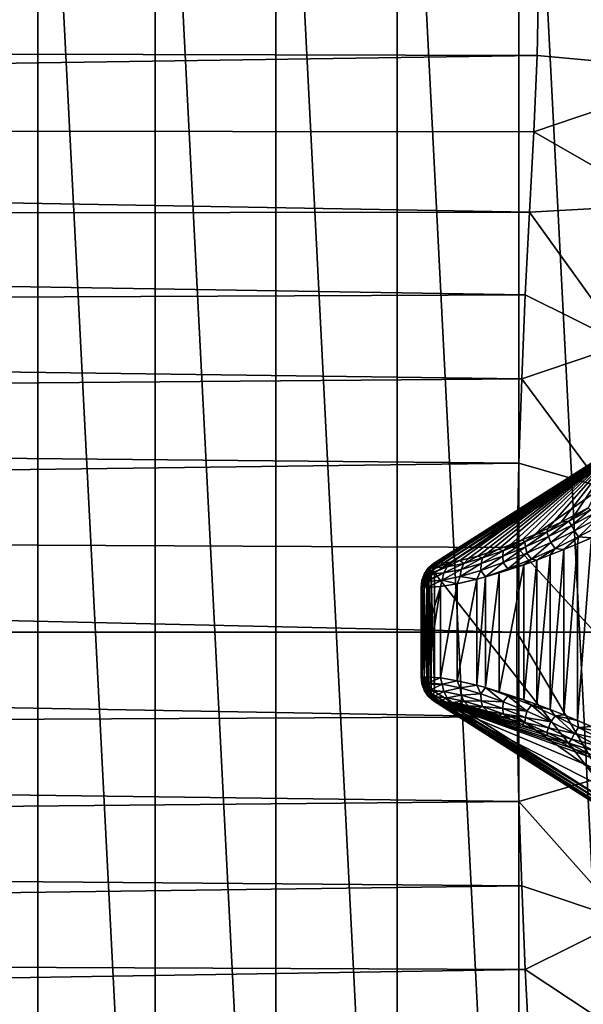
# Model space of a CAD drawing. Header units: metres. Extents: x -27 to 251, y -27 to 27.
# Tile 33 of 53: x 200 to 210, y -7 to 11. Entities that reach past the tile are written whole.
import ezdxf

# ---------------------------------------------------------------- set-up
doc = ezdxf.new("R2010")
doc.units = ezdxf.units.M
doc.layers.add('solid_10271033', color=7, linetype='CONTINUOUS')

msp = doc.modelspace()

# ---------------------------------------------------------------- linework, layer by layer
at = {"layer": 'solid_10271033'}
for points in [[(206.613556, 21.5, 205.771072), (204.425781, 21.356659, 204.607819), (206.613556, -21.5, 205.771072)], [(208.801315, -21.356659, 206.934326), (206.613556, 21.5, 205.771072), (206.613556, -21.5, 205.771072)], [(208.801315, -21.356659, 206.934326), (208.801331, 21.356657, 206.934341), (206.613556, 21.5, 205.771072)], [(204.425781, 21.356659, 204.607819), (202.25293, 20.924982, 203.452499), (204.425766, -21.356657, 204.607803)], [(204.425781, 21.356659, 204.607819), (204.425766, -21.356657, 204.607803), (206.613556, -21.5, 205.771072)], [(208.801315, -21.356659, 206.934326), (210.974167, -20.924982, 208.089661), (208.801331, 21.356657, 206.934341)], [(210.974167, -20.924982, 208.089661), (210.974182, 20.924978, 208.089661), (208.801331, 21.356657, 206.934341)], [(202.25293, 20.924982, 203.452499), (200.134415, 20.208908, 202.32605), (202.252914, -20.924978, 203.452484)], [(202.25293, 20.924982, 203.452499), (202.252914, -20.924978, 203.452484), (204.425766, -21.356657, 204.607803)], [(200.134415, 20.208908, 202.32605), (198.10556, 19.21974, 201.247299), (200.134399, -20.208902, 202.32605)], [(200.134415, 20.208908, 202.32605), (200.134399, -20.208902, 202.32605), (202.252914, -20.924978, 203.452484)], [(198.10556, 19.21974, 201.247299), (198.105545, -19.219736, 201.247284), (200.134399, -20.208902, 202.32605)], [(213.442108, 12.36393, 152.886627), (212.286987, 10.097954, 152.272446), (209.158615, 11.65747, 159.992523)], [(209.158615, 11.65747, 159.992523), (121.58876, 10.61048, 112.202965), (120.922607, 11.942955, 113.455818)], [(209.158615, 11.65747, 159.992523), (209.133316, 10.389866, 158.521576), (121.58876, 10.61048, 112.202965)], [(212.286987, 10.097954, 152.272446), (209.133316, 10.389866, 158.521576), (209.158615, 11.65747, 159.992523)], [(209.133316, 10.389866, 158.521576), (122.171257, 9.110671, 111.107452), (121.58876, 10.61048, 112.202965)], [(209.133316, 10.389866, 158.521576), (209.072067, 9.011549, 157.23291), (122.171257, 9.110671, 111.107452)], [(212.286987, 10.097954, 152.272446), (209.072067, 9.011549, 157.23291), (209.133316, 10.389866, 158.521576)], [(212.286987, 10.097954, 152.272446), (211.371933, 7.695418, 151.785904), (209.072067, 9.011549, 157.23291)], [(208.996277, 7.563751, 156.152786), (122.660912, 7.46718, 110.186546), (122.171257, 9.110671, 111.107452)], [(209.072067, 9.011549, 157.23291), (208.996277, 7.563751, 156.152786), (122.171257, 9.110671, 111.107452)], [(211.371933, 7.695418, 151.785904), (208.996277, 7.563751, 156.152786), (209.072067, 9.011549, 157.23291)], [(211.371933, 7.695418, 151.785904), (210.709351, 5.188828, 151.433609), (208.996277, 7.563751, 156.152786)], [(208.996277, 7.563751, 156.152786), (208.921036, 6.075809, 155.285553), (122.660912, 7.46718, 110.186546)], [(208.921036, 6.075809, 155.285553), (123.050003, 5.705928, 109.454773), (122.660912, 7.46718, 110.186546)], [(210.709351, 5.188828, 151.433609), (208.921036, 6.075809, 155.285553), (208.996277, 7.563751, 156.152786)], [(208.921036, 6.075809, 155.285553), (208.855881, 4.566212, 154.624969), (123.050003, 5.705928, 109.454773)], [(210.709351, 5.188828, 151.433609), (208.855881, 4.566212, 154.624969), (208.921036, 6.075809, 155.285553)], [(208.855881, 4.566212, 154.624969), (123.33239, 3.854692, 108.923676), (123.050003, 5.705928, 109.454773)], [(210.709351, 5.188828, 151.433609), (210.308197, 2.612073, 151.220306), (208.855881, 4.566212, 154.624969)], [(208.855881, 4.566212, 154.624969), (208.806442, 3.047079, 154.16214), (123.33239, 3.854692, 108.923676)], [(210.308197, 2.612073, 151.220306), (208.806442, 3.047079, 154.16214), (208.855881, 4.566212, 154.624969)], [(208.806442, 3.047079, 154.16214), (123.503624, 1.942665, 108.601631), (123.33239, 3.854692, 108.923676)], [(210.628052, 3.373565, 150.441055), (207.265137, 1.234764, 148.652969), (207.251236, 1.209994, 148.708725)], [(210.614166, 3.348795, 150.496826), (210.628052, 3.373565, 150.441055), (207.251236, 1.209994, 148.708725)], [(207.265137, 1.234764, 148.652969), (210.652847, 3.3821, 150.384247), (207.289917, 1.243299, 148.596146)], [(210.628052, 3.373565, 150.441055), (210.652847, 3.3821, 150.384247), (207.265137, 1.234764, 148.652969)], [(207.372192, 1.243299, 148.441406), (207.289917, 1.243299, 148.596146), (210.652847, 3.3821, 150.384247)], [(207.600739, 1.2633, 148.087418), (207.372192, 1.243299, 148.441406), (210.652847, 3.3821, 150.384247)], [(207.739838, 1.288788, 147.922501), (207.600739, 1.2633, 148.087418), (210.652847, 3.3821, 150.384247)], [(207.893951, 1.324813, 147.769318), (207.739838, 1.288788, 147.922501), (210.652847, 3.3821, 150.384247)], [(208.062698, 1.371379, 147.628571), (207.893951, 1.324813, 147.769318), (210.652847, 3.3821, 150.384247)], [(208.244507, 1.428324, 147.502655), (208.062698, 1.371379, 147.628571), (210.652847, 3.3821, 150.384247)], [(208.439117, 1.495713, 147.392242), (208.244507, 1.428324, 147.502655), (210.652847, 3.3821, 150.384247)], [(208.64624, 1.573725, 147.29863), (208.439117, 1.495713, 147.392242), (210.652847, 3.3821, 150.384247)], [(208.864136, 1.662012, 147.223724), (208.64624, 1.573725, 147.29863), (210.652847, 3.3821, 150.384247)], [(209.092239, 1.760548, 147.168472), (208.864136, 1.662012, 147.223724), (210.652847, 3.3821, 150.384247)], [(209.327026, 1.868216, 147.135315), (209.092239, 1.760548, 147.168472), (210.652847, 3.3821, 150.384247)], [(209.567551, 1.984682, 147.124725), (209.327026, 1.868216, 147.135315), (210.652847, 3.3821, 150.384247)], [(209.808655, 2.107798, 147.138275), (209.567551, 1.984682, 147.124725), (210.652847, 3.3821, 150.384247)], [(210.051025, 2.237845, 147.175751), (209.808655, 2.107798, 147.138275), (210.652847, 3.3821, 150.384247)], [(210.614166, 3.348795, 150.496826), (207.251236, 1.209994, 148.708725), (207.249588, 1.171414, 148.757965)], [(210.612518, 3.310215, 150.546051), (210.614166, 3.348795, 150.496826), (207.249588, 1.171414, 148.757965)], [(210.612518, 3.310215, 150.546051), (207.249588, 1.171414, 148.757965), (207.260361, 1.122801, 148.795853)], [(210.623291, 3.261602, 150.583954), (210.612518, 3.310215, 150.546051), (207.260361, 1.122801, 148.795853)], [(210.623291, 3.261602, 150.583954), (207.260361, 1.122801, 148.795853), (207.282486, 1.068913, 148.81871)], [(210.623291, 3.261602, 150.583954), (207.282486, 1.068913, 148.81871), (210.645416, 3.207714, 150.606812)], [(210.645416, 3.207714, 150.606812), (207.282486, 1.068913, 148.81871), (210.645416, -3.207714, 150.606812)], [(208.806442, 3.047079, 154.16214), (208.775818, 1.524277, 153.888336), (123.503624, 1.942665, 108.601631)], [(210.308197, 2.612073, 151.220306), (208.775818, 1.524277, 153.888336), (208.806442, 3.047079, 154.16214)], [(210.308197, 2.612073, 151.220306), (210.173859, 0, 151.14888), (208.775818, 1.524277, 153.888336)], [(209.707916, 1.998105, 146.997375), (209.808655, 2.107798, 147.138275), (210.051025, 2.237845, 147.175751)], [(210.096344, 2.203873, 147.047363), (209.707916, 1.998105, 146.997375), (210.051025, 2.237845, 147.175751)], [(209.751312, 1.924164, 146.886047), (209.707916, 1.998105, 146.997375), (210.096344, 2.203873, 147.047363)], [(210.155212, 2.138126, 146.938019), (209.751312, 1.924164, 146.886047), (210.096344, 2.203873, 147.047363)], [(209.806091, 1.825015, 146.802887), (209.751312, 1.924164, 146.886047), (210.155212, 2.138126, 146.938019)], [(210.222916, 2.045822, 146.856522), (209.806091, 1.825015, 146.802887), (210.155212, 2.138126, 146.938019)], [(209.707916, 1.998105, 146.997375), (209.310486, 1.803791, 147.007767), (209.567551, 1.984682, 147.124725)], [(209.337357, 1.721776, 146.896866), (209.310486, 1.803791, 147.007767), (209.707916, 1.998105, 146.997375)], [(209.310486, 1.803791, 147.007767), (209.327026, 1.868216, 147.135315), (209.567551, 1.984682, 147.124725)], [(209.751312, 1.924164, 146.886047), (209.337357, 1.721776, 146.896866), (209.707916, 1.998105, 146.997375)], [(209.707916, 1.998105, 146.997375), (209.567551, 1.984682, 147.124725), (209.808655, 2.107798, 147.138275)], [(209.881454, 1.715386, 146.755219), (209.806091, 1.825015, 146.802887), (210.222916, 2.045822, 146.856522)], [(210.294113, 1.934252, 146.809326), (209.881454, 1.715386, 146.755219), (210.222916, 2.045822, 146.856522)], [(208.765457, 0, 153.797729), (123.561005, 0, 108.493713), (123.503624, 1.942665, 108.601631)], [(208.775818, 1.524277, 153.888336), (208.765457, 0, 153.797729), (123.503624, 1.942665, 108.601631)], [(209.310486, 1.803791, 147.007767), (208.912109, 1.625644, 147.081268), (209.092239, 1.760548, 147.168472)], [(208.921539, 1.535838, 146.973602), (208.912109, 1.625644, 147.081268), (209.310486, 1.803791, 147.007767)], [(209.337357, 1.721776, 146.896866), (208.921539, 1.535838, 146.973602), (209.310486, 1.803791, 147.007767)], [(209.310486, 1.803791, 147.007767), (209.092239, 1.760548, 147.168472), (209.327026, 1.868216, 147.135315)], [(209.378342, 1.615883, 146.814087), (209.337357, 1.721776, 146.896866), (209.751312, 1.924164, 146.886047)], [(209.806091, 1.825015, 146.802887), (209.378342, 1.615883, 146.814087), (209.751312, 1.924164, 146.886047)], [(209.457718, 1.507397, 146.763229), (209.378342, 1.615883, 146.814087), (209.806091, 1.825015, 146.802887)], [(209.881454, 1.715386, 146.755219), (209.457718, 1.507397, 146.763229), (209.806091, 1.825015, 146.802887)], [(210.294113, 1.934252, 146.809326), (210.113403, 1.699887, 146.759903), (209.881454, 1.715386, 146.755219)], [(208.513123, 1.371556, 147.118591), (208.521774, 1.468636, 147.219818), (208.912109, 1.625644, 147.081268)], [(208.921539, 1.535838, 146.973602), (208.513123, 1.371556, 147.118591), (208.912109, 1.625644, 147.081268)], [(208.521774, 1.468636, 147.219818), (208.64624, 1.573725, 147.29863), (208.864136, 1.662012, 147.223724)], [(208.912109, 1.625644, 147.081268), (208.521774, 1.468636, 147.219818), (208.864136, 1.662012, 147.223724)], [(208.912109, 1.625644, 147.081268), (208.864136, 1.662012, 147.223724), (209.092239, 1.760548, 147.168472)], [(208.947968, 1.423436, 146.893524), (208.921539, 1.535838, 146.973602), (209.337357, 1.721776, 146.896866)], [(209.378342, 1.615883, 146.814087), (208.947968, 1.423436, 146.893524), (209.337357, 1.721776, 146.896866)], [(209.030487, 1.314925, 146.83667), (208.947968, 1.423436, 146.893524), (209.378342, 1.615883, 146.814087)], [(209.457718, 1.507397, 146.763229), (209.030487, 1.314925, 146.83667), (209.378342, 1.615883, 146.814087)], [(209.881454, 1.715386, 146.755219), (209.614777, 1.488378, 146.743774), (209.457718, 1.507397, 146.763229)], [(209.881454, 1.715386, 146.755219), (209.863525, 1.591538, 146.741241), (209.614777, 1.488378, 146.743774)], [(209.881454, 1.715386, 146.755219), (210.113403, 1.699887, 146.759903), (209.863525, 1.591538, 146.741241)], [(209.863525, -1.591539, 146.741241), (209.863525, 1.591538, 146.741241), (210.113403, 1.699887, 146.759903)], [(210.113403, -1.699888, 146.759903), (209.863525, -1.591539, 146.741241), (210.113403, 1.699887, 146.759903)], [(208.150421, 1.338301, 147.423859), (208.062698, 1.371379, 147.628571), (208.244507, 1.428324, 147.502655)], [(208.12352, 1.234822, 147.332672), (208.150421, 1.338301, 147.423859), (208.521774, 1.468636, 147.219818)], [(208.513123, 1.371556, 147.118591), (208.12352, 1.234822, 147.332672), (208.521774, 1.468636, 147.219818)], [(208.150421, 1.338301, 147.423859), (208.244507, 1.428324, 147.502655), (208.439117, 1.495713, 147.392242)], [(208.521774, 1.468636, 147.219818), (208.150421, 1.338301, 147.423859), (208.439117, 1.495713, 147.392242)], [(208.521774, 1.468636, 147.219818), (208.439117, 1.495713, 147.392242), (208.64624, 1.573725, 147.29863)], [(208.524429, 1.253077, 147.043884), (208.513123, 1.371556, 147.118591), (208.921539, 1.535838, 146.973602)], [(208.947968, 1.423436, 146.893524), (208.524429, 1.253077, 147.043884), (208.921539, 1.535838, 146.973602)], [(208.608307, 1.142941, 146.978302), (208.524429, 1.253077, 147.043884), (208.947968, 1.423436, 146.893524)], [(209.030487, 1.314925, 146.83667), (208.608307, 1.142941, 146.978302), (208.947968, 1.423436, 146.893524)], [(210.173859, 0, 151.14888), (208.765457, 0, 153.797729), (208.775818, 1.524277, 153.888336)], [(209.457718, 1.507397, 146.763229), (209.128677, 1.300339, 146.81012), (209.030487, 1.314925, 146.83667)], [(209.457718, 1.507397, 146.763229), (209.369217, 1.391108, 146.766983), (209.128677, 1.300339, 146.81012)], [(209.457718, 1.507397, 146.763229), (209.614777, 1.488378, 146.743774), (209.369217, 1.391108, 146.766983)], [(209.369217, -1.391109, 146.766983), (209.369217, 1.391108, 146.766983), (209.614777, 1.488378, 146.743774)], [(209.614792, -1.488379, 146.743774), (209.369217, -1.391109, 146.766983), (209.614777, 1.488378, 146.743774)], [(209.614792, -1.488379, 146.743774), (209.614777, 1.488378, 146.743774), (209.863525, 1.591538, 146.741241)], [(209.863525, -1.591539, 146.741241), (209.614792, -1.488379, 146.743774), (209.863525, 1.591538, 146.741241)], [(207.17662, 1.159175, 148.594528), (207.289917, 1.243299, 148.596146), (207.196716, 1.164037, 148.546585)], [(207.265137, 1.234764, 148.652969), (207.289917, 1.243299, 148.596146), (207.17662, 1.159175, 148.594528)], [(207.273773, 1.158138, 148.389084), (207.196716, 1.164037, 148.546585), (207.289917, 1.243299, 148.596146)], [(207.273773, 1.158138, 148.389084), (207.372192, 1.243299, 148.441406), (207.600739, 1.2633, 148.087418)], [(207.514069, 1.178888, 148.015976), (207.273773, 1.158138, 148.389084), (207.600739, 1.2633, 148.087418)], [(207.273773, 1.158138, 148.389084), (207.289917, 1.243299, 148.596146), (207.372192, 1.243299, 148.441406)], [(207.514069, 1.178888, 148.015976), (207.600739, 1.2633, 148.087418), (207.739838, 1.288788, 147.922501)], [(207.810257, 1.240088, 147.691071), (207.514069, 1.178888, 148.015976), (207.739838, 1.288788, 147.922501)], [(207.810257, 1.240088, 147.691071), (207.739838, 1.288788, 147.922501), (207.893951, 1.324813, 147.769318)], [(207.765732, 1.131526, 147.613754), (207.810257, 1.240088, 147.691071), (208.150421, 1.338301, 147.423859)], [(208.12352, 1.234822, 147.332672), (207.765732, 1.131526, 147.613754), (208.150421, 1.338301, 147.423859)], [(207.810257, 1.240088, 147.691071), (207.893951, 1.324813, 147.769318), (208.062698, 1.371379, 147.628571)], [(208.150421, 1.338301, 147.423859), (207.810257, 1.240088, 147.691071), (208.062698, 1.371379, 147.628571)], [(208.119583, 1.110997, 147.266373), (208.12352, 1.234822, 147.332672), (208.513123, 1.371556, 147.118591)], [(208.524429, 1.253077, 147.043884), (208.119583, 1.110997, 147.266373), (208.513123, 1.371556, 147.118591)], [(208.524429, 1.253077, 147.043884), (208.20047, 0.997374, 147.190613), (208.119583, 1.110997, 147.266373)], [(208.608307, 1.142941, 146.978302), (208.20047, 0.997374, 147.190613), (208.524429, 1.253077, 147.043884)], [(209.030487, 1.314925, 146.83667), (208.894501, 1.216449, 146.872391), (208.608307, 1.142941, 146.978302)], [(209.030487, 1.314925, 146.83667), (209.128677, 1.300339, 146.81012), (208.894501, 1.216449, 146.872391)], [(208.894501, -1.21645, 146.872391), (208.894501, 1.216449, 146.872391), (209.128677, 1.300339, 146.81012)], [(209.128677, -1.30034, 146.81012), (208.894501, -1.21645, 146.872391), (209.128677, 1.300339, 146.81012)], [(209.128677, -1.30034, 146.81012), (209.128677, 1.300339, 146.81012), (209.369217, 1.391108, 146.766983)], [(209.369217, -1.391109, 146.766983), (209.128677, -1.30034, 146.81012), (209.369217, 1.391108, 146.766983)], [(207.09848, 1.046269, 148.60762), (207.166336, 1.144921, 148.643692), (207.17662, 1.159175, 148.594528)], [(207.105896, 1.056357, 148.556931), (207.09848, 1.046269, 148.60762), (207.17662, 1.159175, 148.594528)], [(207.09848, 1.046269, 148.60762), (207.103256, 1.03022, 148.657074), (207.166336, 1.144921, 148.643692)], [(207.103256, 1.03022, 148.657074), (207.166565, 1.122247, 148.69072), (207.166336, 1.144921, 148.643692)], [(207.103256, 1.03022, 148.657074), (207.119904, 1.009305, 148.70192), (207.166565, 1.122247, 148.69072)], [(207.105896, 1.056357, 148.556931), (207.196716, 1.164037, 148.546585), (207.125015, 1.059798, 148.508469)], [(207.105896, 1.056357, 148.556931), (207.17662, 1.159175, 148.594528), (207.196716, 1.164037, 148.546585)], [(207.119904, 1.009305, 148.70192), (207.177261, 1.092696, 148.732422), (207.166565, 1.122247, 148.69072)], [(207.119904, 1.009305, 148.70192), (207.147293, 0.98495, 148.739105), (207.177261, 1.092696, 148.732422)], [(207.207336, 1.059918, 148.35376), (207.125015, 1.059798, 148.508469), (207.196716, 1.164037, 148.546585)], [(207.147293, 0.98495, 148.739105), (207.197739, 1.058284, 148.76593), (207.177261, 1.092696, 148.732422)], [(207.453568, 1.067029, 147.956207), (207.156906, 0.913357, 148.32695), (207.162262, 0.938186, 148.329788)], [(207.421555, 0.936205, 147.916138), (207.156906, 0.913357, 148.32695), (207.453568, 1.067029, 147.956207)], [(207.453568, 1.067029, 147.956207), (207.162262, 0.938186, 148.329788), (207.199997, 1.045145, 148.349854)], [(207.265137, 1.234764, 148.652969), (207.17662, 1.159175, 148.594528), (207.166336, 1.144921, 148.643692)], [(207.251236, 1.209994, 148.708725), (207.265137, 1.234764, 148.652969), (207.166336, 1.144921, 148.643692)], [(207.251236, 1.209994, 148.708725), (207.166336, 1.144921, 148.643692), (207.166565, 1.122247, 148.69072)], [(207.249588, 1.171414, 148.757965), (207.251236, 1.209994, 148.708725), (207.166565, 1.122247, 148.69072)], [(207.249588, 1.171414, 148.757965), (207.166565, 1.122247, 148.69072), (207.177261, 1.092696, 148.732422)], [(207.260361, 1.122801, 148.795853), (207.249588, 1.171414, 148.757965), (207.177261, 1.092696, 148.732422)], [(207.260361, 1.122801, 148.795853), (207.177261, 1.092696, 148.732422), (207.197739, 1.058284, 148.76593)], [(207.273773, 1.158138, 148.389084), (207.207336, 1.059918, 148.35376), (207.196716, 1.164037, 148.546585)], [(207.260361, 1.122801, 148.795853), (207.197739, 1.058284, 148.76593), (207.226563, 1.021361, 148.788971)], [(207.514069, 1.178888, 148.015976), (207.199997, 1.045145, 148.349854), (207.207336, 1.059918, 148.35376)], [(207.453568, 1.067029, 147.956207), (207.199997, 1.045145, 148.349854), (207.514069, 1.178888, 148.015976)], [(207.514069, 1.178888, 148.015976), (207.207336, 1.059918, 148.35376), (207.273773, 1.158138, 148.389084)], [(207.260361, 1.122801, 148.795853), (207.226563, 1.021361, 148.788971), (207.282486, 1.068913, 148.81871)], [(207.282486, 1.068913, 148.81871), (207.226563, 1.021361, 148.788971), (207.282486, -1.068913, 148.81871)], [(207.282486, 1.068913, 148.81871), (207.282486, -1.068913, 148.81871), (210.645416, -3.207714, 150.606812)], [(207.421555, 0.936205, 147.916138), (207.453568, 1.067029, 147.956207), (207.765732, 1.131526, 147.613754)], [(207.74707, 1.003456, 147.559021), (207.421555, 0.936205, 147.916138), (207.765732, 1.131526, 147.613754)], [(207.453568, 1.067029, 147.956207), (207.514069, 1.178888, 148.015976), (207.810257, 1.240088, 147.691071)], [(207.765732, 1.131526, 147.613754), (207.453568, 1.067029, 147.956207), (207.810257, 1.240088, 147.691071)], [(207.74707, 1.003456, 147.559021), (207.765732, 1.131526, 147.613754), (208.12352, 1.234822, 147.332672)], [(208.119583, 1.110997, 147.266373), (207.74707, 1.003456, 147.559021), (208.12352, 1.234822, 147.332672)], [(208.119583, 1.110997, 147.266373), (208.049088, 0.956617, 147.29184), (207.74707, 1.003456, 147.559021)], [(208.119583, 1.110997, 147.266373), (208.20047, 0.997374, 147.190613), (208.049088, 0.956617, 147.29184)], [(208.608307, 1.142941, 146.978302), (208.451477, 1.070967, 147.050018), (208.20047, 0.997374, 147.190613)], [(208.20047, -0.997374, 147.190613), (208.20047, 0.997374, 147.190613), (208.451477, 1.070967, 147.050018)], [(208.451477, -1.070967, 147.050018), (208.20047, -0.997374, 147.190613), (208.451477, 1.070967, 147.050018)], [(208.451477, -1.070967, 147.050018), (208.451477, 1.070967, 147.050018), (208.894501, 1.216449, 146.872391)], [(208.608307, 1.142941, 146.978302), (208.894501, 1.216449, 146.872391), (208.451477, 1.070967, 147.050018)], [(208.894501, -1.21645, 146.872391), (208.451477, -1.070967, 147.050018), (208.894501, 1.216449, 146.872391)], [(207.055817, 0.930929, 148.58493), (207.04422, 0.807334, 148.535507), (207.043137, 0.807334, 148.598068)], [(207.055817, 0.930929, 148.58493), (207.043137, 0.807334, 148.598068), (207.063461, 0.922628, 148.63591)], [(207.063461, 0.922628, 148.63591), (207.043137, 0.807334, 148.598068), (207.061432, 0.807334, 148.657913)], [(207.04422, 0.807334, 148.535507), (207.079926, 0.937928, 148.484482), (207.064606, 0.807334, 148.476334)], [(207.061432, 0.936148, 148.533279), (207.079926, 0.937928, 148.484482), (207.04422, 0.807334, 148.535507)], [(207.061432, 0.936148, 148.533279), (207.04422, 0.807334, 148.535507), (207.055817, 0.930929, 148.58493)], [(207.055817, 0.930929, 148.58493), (207.09848, 1.046269, 148.60762), (207.105896, 1.056357, 148.556931)], [(207.061432, 0.936148, 148.533279), (207.055817, 0.930929, 148.58493), (207.105896, 1.056357, 148.556931)], [(207.055817, 0.930929, 148.58493), (207.063461, 0.922628, 148.63591), (207.09848, 1.046269, 148.60762)], [(207.061432, 0.936148, 148.533279), (207.125015, 1.059798, 148.508469), (207.079926, 0.937928, 148.484482)], [(207.061432, 0.936148, 148.533279), (207.105896, 1.056357, 148.556931), (207.125015, 1.059798, 148.508469)], [(207.063461, 0.922628, 148.63591), (207.061432, 0.807334, 148.657913), (207.083832, 0.911809, 148.682739)], [(207.083832, 0.911809, 148.682739), (207.061432, 0.807334, 148.657913), (207.097321, 0.807334, 148.709167)], [(207.063461, 0.922628, 148.63591), (207.103256, 1.03022, 148.657074), (207.09848, 1.046269, 148.60762)], [(207.063461, 0.922628, 148.63591), (207.083832, 0.911809, 148.682739), (207.103256, 1.03022, 148.657074)], [(207.079926, 0.937928, 148.484482), (207.146866, 0.807334, 148.321609), (207.064606, 0.807334, 148.476334)], [(207.162262, 0.938186, 148.329788), (207.079926, 0.937928, 148.484482), (207.125015, 1.059798, 148.508469)], [(207.162262, 0.938186, 148.329788), (207.156906, 0.913357, 148.32695), (207.079926, 0.937928, 148.484482)], [(207.156906, 0.913357, 148.32695), (207.146866, 0.807334, 148.321609), (207.079926, 0.937928, 148.484482)], [(207.083832, 0.911809, 148.682739), (207.119904, 1.009305, 148.70192), (207.103256, 1.03022, 148.657074)], [(207.083832, 0.911809, 148.682739), (207.11557, 0.89921, 148.722244), (207.119904, 1.009305, 148.70192)], [(207.083832, 0.911809, 148.682739), (207.097321, 0.807334, 148.709167), (207.11557, 0.89921, 148.722244)], [(207.11557, 0.89921, 148.722244), (207.097321, 0.807334, 148.709167), (207.147293, 0.807334, 148.746826)], [(207.11557, 0.89921, 148.722244), (207.147293, 0.98495, 148.739105), (207.119904, 1.009305, 148.70192)], [(207.11557, 0.89921, 148.722244), (207.156494, 0.885684, 148.751709), (207.147293, 0.98495, 148.739105)], [(207.11557, 0.89921, 148.722244), (207.147293, 0.807334, 148.746826), (207.156494, 0.885684, 148.751709)], [(207.207336, 1.059918, 148.35376), (207.199997, 1.045145, 148.349854), (207.125015, 1.059798, 148.508469)], [(207.199997, 1.045145, 148.349854), (207.162262, 0.938186, 148.329788), (207.125015, 1.059798, 148.508469)], [(207.421555, 0.936205, 147.916138), (207.39119, 0.824406, 147.936127), (207.146866, 0.807334, 148.321609)], [(207.421555, 0.936205, 147.916138), (207.146866, 0.807334, 148.321609), (207.156906, 0.913357, 148.32695)], [(207.147293, 0.98495, 148.739105), (207.183548, 0.958813, 148.766098), (207.197739, 1.058284, 148.76593)], [(207.147293, 0.98495, 148.739105), (207.156494, 0.885684, 148.751709), (207.183548, 0.958813, 148.766098)], [(207.183548, 0.958813, 148.766098), (207.156494, 0.885684, 148.751709), (207.183548, -0.958813, 148.766098)], [(207.197739, 1.058284, 148.76593), (207.183548, 0.958813, 148.766098), (207.226563, 1.021361, 148.788971)], [(207.226563, 1.021361, 148.788971), (207.183548, 0.958813, 148.766098), (207.226563, -1.021361, 148.788971)], [(207.183548, 0.958813, 148.766098), (207.183548, -0.958813, 148.766098), (207.226563, -1.021361, 148.788971)], [(207.226563, 1.021361, 148.788971), (207.226563, -1.021361, 148.788971), (207.282486, -1.068913, 148.81871)], [(207.421555, 0.936205, 147.916138), (207.693695, 0.874223, 147.58989), (207.39119, 0.824406, 147.936127)], [(207.74707, 1.003456, 147.559021), (207.693695, 0.874223, 147.58989), (207.421555, 0.936205, 147.916138)], [(207.74707, 1.003456, 147.559021), (208.049088, 0.956617, 147.29184), (207.693695, 0.874223, 147.58989)], [(207.693695, -0.874224, 147.58989), (207.693695, 0.874223, 147.58989), (208.049088, 0.956617, 147.29184)], [(208.049088, -0.956617, 147.29184), (207.693695, -0.874224, 147.58989), (208.049088, 0.956617, 147.29184)], [(208.049088, -0.956617, 147.29184), (208.049088, 0.956617, 147.29184), (208.20047, 0.997374, 147.190613)], [(208.20047, -0.997374, 147.190613), (208.049088, -0.956617, 147.29184), (208.20047, 0.997374, 147.190613)], [(207.04422, 0.807334, 148.535507), (207.04422, -0.807334, 148.535507), (207.043137, -0.807334, 148.598068)], [(207.043137, 0.807334, 148.598068), (207.043137, -0.807334, 148.598068), (207.061432, -0.807334, 148.657913)], [(207.043137, 0.807334, 148.598068), (207.04422, 0.807334, 148.535507), (207.043137, -0.807334, 148.598068)], [(207.061432, 0.807334, 148.657913), (207.043137, 0.807334, 148.598068), (207.061432, -0.807334, 148.657913)], [(207.04422, -0.807334, 148.535507), (207.064606, 0.807334, 148.476334), (207.064606, -0.807334, 148.476334)], [(207.04422, 0.807334, 148.535507), (207.064606, 0.807334, 148.476334), (207.04422, -0.807334, 148.535507)], [(207.061432, 0.807334, 148.657913), (207.061432, -0.807334, 148.657913), (207.097321, -0.807334, 148.709167)], [(207.097321, 0.807334, 148.709167), (207.061432, 0.807334, 148.657913), (207.097321, -0.807334, 148.709167)], [(207.146866, -0.807334, 148.321609), (207.064606, -0.807334, 148.476334), (207.064606, 0.807334, 148.476334)], [(207.148865, 0, 148.317856), (207.146866, -0.807334, 148.321609), (207.064606, 0.807334, 148.476334)], [(207.146866, 0.807334, 148.321609), (207.148865, 0, 148.317856), (207.064606, 0.807334, 148.476334)], [(207.097321, 0.807334, 148.709167), (207.147293, -0.807334, 148.746826), (207.147293, 0.807334, 148.746826)], [(207.097321, 0.807334, 148.709167), (207.097321, -0.807334, 148.709167), (207.147293, -0.807334, 148.746826)], [(207.39119, 0.824406, 147.936127), (207.146866, -0.807334, 148.321609), (207.148865, 0, 148.317856)], [(207.39119, -0.824406, 147.936127), (207.146866, -0.807334, 148.321609), (207.39119, 0.824406, 147.936127)], [(207.39119, 0.824406, 147.936127), (207.148865, 0, 148.317856), (207.146866, 0.807334, 148.321609)], [(207.156494, 0.885684, 148.751709), (207.147293, 0.807334, 148.746826), (207.156494, -0.885684, 148.751709)], [(207.147293, 0.807334, 148.746826), (207.147293, -0.807334, 148.746826), (207.156494, -0.885684, 148.751709)], [(207.156494, 0.885684, 148.751709), (207.156494, -0.885684, 148.751709), (207.183548, -0.958813, 148.766098)], [(207.39119, -0.824406, 147.936127), (207.39119, 0.824406, 147.936127), (207.693695, 0.874223, 147.58989)], [(207.693695, -0.874224, 147.58989), (207.39119, -0.824406, 147.936127), (207.693695, 0.874223, 147.58989)], [(208.775818, -1.524275, 153.888336), (123.503624, -1.942665, 108.601631), (123.561005, 0, 108.493713)], [(208.775818, -1.524275, 153.888336), (123.561005, 0, 108.493713), (208.765457, 0, 153.797729)], [(210.308197, -2.612073, 151.220306), (208.775818, -1.524275, 153.888336), (208.765457, 0, 153.797729)], [(210.308197, -2.612073, 151.220306), (208.765457, 0, 153.797729), (210.173859, 0, 151.14888)], [(207.043137, -0.807334, 148.598068), (207.055817, -0.930929, 148.58493), (207.063461, -0.922628, 148.63591)], [(207.061432, -0.807334, 148.657913), (207.043137, -0.807334, 148.598068), (207.063461, -0.922628, 148.63591)], [(207.043137, -0.807334, 148.598068), (207.04422, -0.807334, 148.535507), (207.055817, -0.930929, 148.58493)], [(207.04422, -0.807334, 148.535507), (207.064606, -0.807334, 148.476334), (207.061432, -0.936148, 148.533279)], [(207.04422, -0.807334, 148.535507), (207.061432, -0.936148, 148.533279), (207.055817, -0.930929, 148.58493)], [(207.061432, -0.936148, 148.533279), (207.064606, -0.807334, 148.476334), (207.079926, -0.937928, 148.484482)], [(207.061432, -0.807334, 148.657913), (207.063461, -0.922628, 148.63591), (207.083832, -0.911809, 148.682739)], [(207.097321, -0.807334, 148.709167), (207.061432, -0.807334, 148.657913), (207.083832, -0.911809, 148.682739)], [(207.156906, -0.913357, 148.32695), (207.064606, -0.807334, 148.476334), (207.146866, -0.807334, 148.321609)], [(207.079926, -0.937928, 148.484482), (207.064606, -0.807334, 148.476334), (207.156906, -0.913357, 148.32695)], [(207.097321, -0.807334, 148.709167), (207.083832, -0.911809, 148.682739), (207.11557, -0.89921, 148.722244)], [(207.097321, -0.807334, 148.709167), (207.156494, -0.885684, 148.751709), (207.147293, -0.807334, 148.746826)], [(207.097321, -0.807334, 148.709167), (207.11557, -0.89921, 148.722244), (207.156494, -0.885684, 148.751709)], [(207.11557, -0.89921, 148.722244), (207.183548, -0.958813, 148.766098), (207.156494, -0.885684, 148.751709)], [(207.156906, -0.913357, 148.32695), (207.146866, -0.807334, 148.321609), (207.39119, -0.824406, 147.936127)], [(207.156906, -0.913357, 148.32695), (207.39119, -0.824406, 147.936127), (207.421555, -0.936205, 147.916138)], [(207.421555, -0.936205, 147.916138), (207.39119, -0.824406, 147.936127), (207.693695, -0.874224, 147.58989)], [(207.421555, -0.936205, 147.916138), (207.693695, -0.874224, 147.58989), (207.74707, -1.003456, 147.559021)], [(207.74707, -1.003456, 147.559021), (207.693695, -0.874224, 147.58989), (208.049088, -0.956617, 147.29184)], [(207.103256, -1.03022, 148.657074), (207.063461, -0.922628, 148.63591), (207.055817, -0.930929, 148.58493)], [(207.09848, -1.046269, 148.60762), (207.055817, -0.930929, 148.58493), (207.061432, -0.936148, 148.533279)], [(207.09848, -1.046269, 148.60762), (207.103256, -1.03022, 148.657074), (207.055817, -0.930929, 148.58493)], [(207.105896, -1.056357, 148.556931), (207.061432, -0.936148, 148.533279), (207.079926, -0.937928, 148.484482)], [(207.105896, -1.056357, 148.556931), (207.09848, -1.046269, 148.60762), (207.061432, -0.936148, 148.533279)], [(207.119904, -1.009305, 148.70192), (207.083832, -0.911809, 148.682739), (207.063461, -0.922628, 148.63591)], [(207.103256, -1.03022, 148.657074), (207.119904, -1.009305, 148.70192), (207.063461, -0.922628, 148.63591)], [(207.079926, -0.937928, 148.484482), (207.156906, -0.913357, 148.32695), (207.162262, -0.938186, 148.329788)], [(207.079926, -0.937928, 148.484482), (207.162262, -0.938186, 148.329788), (207.199997, -1.045145, 148.349854)], [(207.125015, -1.059798, 148.508469), (207.079926, -0.937928, 148.484482), (207.199997, -1.045145, 148.349854)], [(207.105896, -1.056357, 148.556931), (207.079926, -0.937928, 148.484482), (207.125015, -1.059798, 148.508469)], [(207.147293, -0.98495, 148.739105), (207.11557, -0.89921, 148.722244), (207.083832, -0.911809, 148.682739)], [(207.119904, -1.009305, 148.70192), (207.147293, -0.98495, 148.739105), (207.083832, -0.911809, 148.682739)], [(207.166565, -1.122247, 148.69072), (207.103256, -1.03022, 148.657074), (207.09848, -1.046269, 148.60762)], [(207.166336, -1.144921, 148.643692), (207.09848, -1.046269, 148.60762), (207.105896, -1.056357, 148.556931)], [(207.166336, -1.144921, 148.643692), (207.166565, -1.122247, 148.69072), (207.09848, -1.046269, 148.60762)], [(207.177261, -1.092696, 148.732422), (207.119904, -1.009305, 148.70192), (207.103256, -1.03022, 148.657074)], [(207.166565, -1.122247, 148.69072), (207.177261, -1.092696, 148.732422), (207.103256, -1.03022, 148.657074)], [(207.17662, -1.159175, 148.594528), (207.105896, -1.056357, 148.556931), (207.125015, -1.059798, 148.508469)], [(207.17662, -1.159175, 148.594528), (207.166336, -1.144921, 148.643692), (207.105896, -1.056357, 148.556931)], [(207.147293, -0.98495, 148.739105), (207.183548, -0.958813, 148.766098), (207.11557, -0.89921, 148.722244)], [(207.197739, -1.058284, 148.76593), (207.147293, -0.98495, 148.739105), (207.119904, -1.009305, 148.70192)], [(207.177261, -1.092696, 148.732422), (207.197739, -1.058284, 148.76593), (207.119904, -1.009305, 148.70192)], [(207.125015, -1.059798, 148.508469), (207.199997, -1.045145, 148.349854), (207.207352, -1.059918, 148.35376)], [(207.125015, -1.059798, 148.508469), (207.207352, -1.059918, 148.35376), (207.273773, -1.158138, 148.389084)], [(207.196716, -1.164037, 148.546585), (207.125015, -1.059798, 148.508469), (207.273773, -1.158138, 148.389084)], [(207.17662, -1.159175, 148.594528), (207.125015, -1.059798, 148.508469), (207.196716, -1.164037, 148.546585)], [(207.147293, -0.98495, 148.739105), (207.226563, -1.021361, 148.788971), (207.183548, -0.958813, 148.766098)], [(207.197739, -1.058284, 148.76593), (207.226563, -1.021361, 148.788971), (207.147293, -0.98495, 148.739105)], [(207.162262, -0.938186, 148.329788), (207.156906, -0.913357, 148.32695), (207.421555, -0.936205, 147.916138)], [(207.162262, -0.938186, 148.329788), (207.421555, -0.936205, 147.916138), (207.199997, -1.045145, 148.349854)], [(207.177261, -1.092696, 148.732422), (207.260361, -1.122801, 148.795853), (207.197739, -1.058284, 148.76593)], [(207.197739, -1.058284, 148.76593), (207.282486, -1.068913, 148.81871), (207.226563, -1.021361, 148.788971)], [(207.197739, -1.058284, 148.76593), (207.260361, -1.122801, 148.795853), (207.282486, -1.068913, 148.81871)], [(207.421555, -0.936205, 147.916138), (207.453568, -1.067029, 147.956207), (207.199997, -1.045145, 148.349854)], [(207.207352, -1.059918, 148.35376), (207.199997, -1.045145, 148.349854), (207.453568, -1.067029, 147.956207)], [(207.207352, -1.059918, 148.35376), (207.453568, -1.067029, 147.956207), (207.273773, -1.158138, 148.389084)], [(207.421555, -0.936205, 147.916138), (207.74707, -1.003456, 147.559021), (207.453568, -1.067029, 147.956207)], [(207.74707, -1.003456, 147.559021), (207.765732, -1.131526, 147.613754), (207.453568, -1.067029, 147.956207)], [(207.74707, -1.003456, 147.559021), (208.049088, -0.956617, 147.29184), (208.119583, -1.110997, 147.266373)], [(207.74707, -1.003456, 147.559021), (208.119583, -1.110997, 147.266373), (207.765732, -1.131526, 147.613754)], [(208.119583, -1.110997, 147.266373), (208.049088, -0.956617, 147.29184), (208.20047, -0.997374, 147.190613)], [(208.119583, -1.110997, 147.266373), (208.20047, -0.997374, 147.190613), (208.524429, -1.253077, 147.043884)], [(208.608307, -1.142941, 146.978302), (208.20047, -0.997374, 147.190613), (208.451477, -1.070967, 147.050018)], [(208.608307, -1.142941, 146.978302), (208.524429, -1.253077, 147.043884), (208.20047, -0.997374, 147.190613)], [(207.166336, -1.144921, 148.643692), (207.251236, -1.209994, 148.708725), (207.166565, -1.122247, 148.69072)], [(207.166336, -1.144921, 148.643692), (207.265137, -1.234764, 148.652969), (207.251236, -1.209994, 148.708725)], [(207.17662, -1.159175, 148.594528), (207.265137, -1.234764, 148.652969), (207.166336, -1.144921, 148.643692)], [(207.166565, -1.122247, 148.69072), (207.249588, -1.171414, 148.757965), (207.177261, -1.092696, 148.732422)], [(207.166565, -1.122247, 148.69072), (207.251236, -1.209994, 148.708725), (207.249588, -1.171414, 148.757965)], [(207.17662, -1.159175, 148.594528), (207.196716, -1.164037, 148.546585), (207.265137, -1.234764, 148.652969)], [(207.177261, -1.092696, 148.732422), (207.249588, -1.171414, 148.757965), (207.260361, -1.122801, 148.795853)], [(207.196716, -1.164037, 148.546585), (207.273773, -1.158138, 148.389084), (207.372192, -1.243299, 148.441406)], [(207.196716, -1.164037, 148.546585), (207.372192, -1.243299, 148.441406), (207.289917, -1.243299, 148.596146)], [(207.265137, -1.234764, 148.652969), (207.196716, -1.164037, 148.546585), (207.289917, -1.243299, 148.596146)], [(207.260361, -1.122801, 148.795853), (207.249588, -1.171414, 148.757965), (210.623291, -3.261602, 150.583954)], [(207.249588, -1.171414, 148.757965), (210.612518, -3.310215, 150.546051), (210.623291, -3.261602, 150.583954)], [(207.249588, -1.171414, 148.757965), (207.251236, -1.209994, 148.708725), (210.612518, -3.310215, 150.546051)], [(207.251236, -1.209994, 148.708725), (210.614166, -3.348795, 150.496826), (210.612518, -3.310215, 150.546051)], [(207.251236, -1.209994, 148.708725), (207.265137, -1.234764, 148.652969), (210.614166, -3.348795, 150.496826)], [(207.260361, -1.122801, 148.795853), (210.645416, -3.207714, 150.606812), (207.282486, -1.068913, 148.81871)], [(207.260361, -1.122801, 148.795853), (210.623291, -3.261602, 150.583954), (210.645416, -3.207714, 150.606812)], [(207.265137, -1.234764, 148.652969), (207.289917, -1.243299, 148.596146), (210.628052, -3.373565, 150.441055)], [(207.265137, -1.234764, 148.652969), (210.628052, -3.373565, 150.441055), (210.614166, -3.348795, 150.496826)], [(207.453568, -1.067029, 147.956207), (207.514069, -1.178888, 148.015976), (207.273773, -1.158138, 148.389084)], [(207.273773, -1.158138, 148.389084), (207.514069, -1.178888, 148.015976), (207.372192, -1.243299, 148.441406)], [(207.514069, -1.178888, 148.015976), (207.600739, -1.2633, 148.087418), (207.372192, -1.243299, 148.441406)], [(207.453568, -1.067029, 147.956207), (207.765732, -1.131526, 147.613754), (207.514069, -1.178888, 148.015976)], [(207.765732, -1.131526, 147.613754), (207.810257, -1.240088, 147.691071), (207.514069, -1.178888, 148.015976)], [(207.514069, -1.178888, 148.015976), (207.810257, -1.240088, 147.691071), (207.600739, -1.2633, 148.087418)], [(207.810257, -1.240088, 147.691071), (207.739838, -1.288788, 147.922501), (207.600739, -1.2633, 148.087418)], [(207.810257, -1.240088, 147.691071), (207.893951, -1.324813, 147.769318), (207.739838, -1.288788, 147.922501)], [(208.119583, -1.110997, 147.266373), (208.12352, -1.234822, 147.332672), (207.765732, -1.131526, 147.613754)], [(207.765732, -1.131526, 147.613754), (208.12352, -1.234822, 147.332672), (207.810257, -1.240088, 147.691071)], [(208.12352, -1.234822, 147.332672), (208.150421, -1.338301, 147.423859), (207.810257, -1.240088, 147.691071)], [(207.810257, -1.240088, 147.691071), (208.150421, -1.338301, 147.423859), (207.893951, -1.324813, 147.769318)], [(208.119583, -1.110997, 147.266373), (208.524429, -1.253077, 147.043884), (208.12352, -1.234822, 147.332672)], [(208.12352, -1.234822, 147.332672), (208.513123, -1.371555, 147.118591), (208.150421, -1.338301, 147.423859)], [(208.524429, -1.253077, 147.043884), (208.513123, -1.371555, 147.118591), (208.12352, -1.234822, 147.332672)], [(208.608307, -1.142941, 146.978302), (208.451477, -1.070967, 147.050018), (208.894501, -1.21645, 146.872391)], [(208.608307, -1.142941, 146.978302), (208.947968, -1.423435, 146.893524), (208.524429, -1.253077, 147.043884)], [(208.608307, -1.142941, 146.978302), (208.894501, -1.21645, 146.872391), (209.030472, -1.314924, 146.83667)], [(208.608307, -1.142941, 146.978302), (209.030472, -1.314924, 146.83667), (208.947968, -1.423435, 146.893524)], [(209.030472, -1.314924, 146.83667), (208.894501, -1.21645, 146.872391), (209.128677, -1.30034, 146.81012)], [(211.48494, -3.3821, 148.819305), (210.652847, -3.3821, 150.384247), (207.289917, -1.243299, 148.596146)], [(210.628052, -3.373565, 150.441055), (207.289917, -1.243299, 148.596146), (210.652847, -3.3821, 150.384247)], [(211.32486, -2.940144, 147.443924), (211.48494, -3.3821, 148.819305), (207.289917, -1.243299, 148.596146)], [(210.051025, -2.237845, 147.175751), (211.32486, -2.940144, 147.443924), (207.289917, -1.243299, 148.596146)], [(209.808655, -2.107799, 147.138275), (210.051025, -2.237845, 147.175751), (207.289917, -1.243299, 148.596146)], [(209.567551, -1.984683, 147.124725), (209.808655, -2.107799, 147.138275), (207.289917, -1.243299, 148.596146)], [(209.327026, -1.868217, 147.135315), (209.567551, -1.984683, 147.124725), (207.289917, -1.243299, 148.596146)], [(209.092239, -1.760549, 147.168472), (209.327026, -1.868217, 147.135315), (207.289917, -1.243299, 148.596146)], [(208.864136, -1.662013, 147.223724), (209.092239, -1.760549, 147.168472), (207.289917, -1.243299, 148.596146)], [(208.64624, -1.573725, 147.29863), (208.864136, -1.662013, 147.223724), (207.289917, -1.243299, 148.596146)], [(208.439117, -1.495713, 147.392242), (208.64624, -1.573725, 147.29863), (207.289917, -1.243299, 148.596146)], [(208.244507, -1.428324, 147.502655), (208.439117, -1.495713, 147.392242), (207.289917, -1.243299, 148.596146)], [(208.062698, -1.371379, 147.628571), (208.244507, -1.428324, 147.502655), (207.289917, -1.243299, 148.596146)], [(207.893951, -1.324813, 147.769318), (208.062698, -1.371379, 147.628571), (207.289917, -1.243299, 148.596146)], [(207.739838, -1.288788, 147.922501), (207.893951, -1.324813, 147.769318), (207.289917, -1.243299, 148.596146)], [(207.600739, -1.2633, 148.087418), (207.739838, -1.288788, 147.922501), (207.289917, -1.243299, 148.596146)], [(207.372192, -1.243299, 148.441406), (207.600739, -1.2633, 148.087418), (207.289917, -1.243299, 148.596146)], [(208.150421, -1.338301, 147.423859), (208.062698, -1.371379, 147.628571), (207.893951, -1.324813, 147.769318)], [(208.150421, -1.338301, 147.423859), (208.244507, -1.428324, 147.502655), (208.062698, -1.371379, 147.628571)], [(208.150421, -1.338301, 147.423859), (208.521774, -1.468636, 147.219818), (208.244507, -1.428324, 147.502655)], [(208.513123, -1.371555, 147.118591), (208.521774, -1.468636, 147.219818), (208.150421, -1.338301, 147.423859)], [(208.524429, -1.253077, 147.043884), (208.947968, -1.423435, 146.893524), (208.513123, -1.371555, 147.118591)], [(208.513123, -1.371555, 147.118591), (208.921539, -1.535838, 146.973602), (208.521774, -1.468636, 147.219818)], [(208.947968, -1.423435, 146.893524), (208.921539, -1.535838, 146.973602), (208.513123, -1.371555, 147.118591)], [(209.030472, -1.314924, 146.83667), (209.378342, -1.615881, 146.814087), (208.947968, -1.423435, 146.893524)], [(209.030472, -1.314924, 146.83667), (209.128677, -1.30034, 146.81012), (209.369217, -1.391109, 146.766983)], [(209.030472, -1.314924, 146.83667), (209.369217, -1.391109, 146.766983), (209.457718, -1.507396, 146.763229)], [(209.030472, -1.314924, 146.83667), (209.457718, -1.507396, 146.763229), (209.378342, -1.615881, 146.814087)], [(209.457718, -1.507396, 146.763229), (209.369217, -1.391109, 146.766983), (209.614792, -1.488379, 146.743774)], [(208.775818, -1.524275, 153.888336), (208.806442, -3.047076, 154.16214), (123.503624, -1.942665, 108.601631)], [(208.521774, -1.468636, 147.219818), (208.439117, -1.495713, 147.392242), (208.244507, -1.428324, 147.502655)], [(208.521774, -1.468636, 147.219818), (208.64624, -1.573725, 147.29863), (208.439117, -1.495713, 147.392242)], [(208.521774, -1.468636, 147.219818), (208.912094, -1.625644, 147.081268), (208.64624, -1.573725, 147.29863)], [(208.921539, -1.535838, 146.973602), (208.912094, -1.625644, 147.081268), (208.521774, -1.468636, 147.219818)], [(208.912094, -1.625644, 147.081268), (208.864136, -1.662013, 147.223724), (208.64624, -1.573725, 147.29863)], [(210.308197, -2.612073, 151.220306), (208.806442, -3.047076, 154.16214), (208.775818, -1.524275, 153.888336)], [(208.921539, -1.535838, 146.973602), (209.337357, -1.721775, 146.896866), (208.912094, -1.625644, 147.081268)], [(208.947968, -1.423435, 146.893524), (209.378342, -1.615881, 146.814087), (208.921539, -1.535838, 146.973602)], [(209.378342, -1.615881, 146.814087), (209.337357, -1.721775, 146.896866), (208.921539, -1.535838, 146.973602)], [(209.457718, -1.507396, 146.763229), (209.806091, -1.825014, 146.802887), (209.378342, -1.615881, 146.814087)], [(209.457718, -1.507396, 146.763229), (209.614792, -1.488379, 146.743774), (209.863525, -1.591539, 146.741241)], [(209.457718, -1.507396, 146.763229), (209.863525, -1.591539, 146.741241), (209.881454, -1.715385, 146.755219)], [(209.457718, -1.507396, 146.763229), (209.881454, -1.715385, 146.755219), (209.806091, -1.825014, 146.802887)], [(209.881454, -1.715385, 146.755219), (209.863525, -1.591539, 146.741241), (210.113403, -1.699888, 146.759903)], [(208.912094, -1.625644, 147.081268), (209.092239, -1.760549, 147.168472), (208.864136, -1.662013, 147.223724)], [(208.912094, -1.625644, 147.081268), (209.310486, -1.80379, 147.007767), (209.092239, -1.760549, 147.168472)], [(209.337357, -1.721775, 146.896866), (209.310486, -1.80379, 147.007767), (208.912094, -1.625644, 147.081268)], [(209.310486, -1.80379, 147.007767), (209.327026, -1.868217, 147.135315), (209.092239, -1.760549, 147.168472)], [(209.337357, -1.721775, 146.896866), (209.751297, -1.924163, 146.886047), (209.310486, -1.80379, 147.007767)], [(209.378342, -1.615881, 146.814087), (209.806091, -1.825014, 146.802887), (209.337357, -1.721775, 146.896866)], [(209.806091, -1.825014, 146.802887), (209.751297, -1.924163, 146.886047), (209.337357, -1.721775, 146.896866)], [(209.881454, -1.715385, 146.755219), (210.294128, -1.93427, 146.809265), (209.806091, -1.825014, 146.802887)], [(209.881454, -1.715385, 146.755219), (210.113403, -1.699888, 146.759903), (210.362946, -1.812724, 146.800034)], [(209.881454, -1.715385, 146.755219), (210.362946, -1.812724, 146.800034), (210.294128, -1.93427, 146.809265)], [(208.806442, -3.047076, 154.16214), (123.33239, -3.854692, 108.923676), (123.503624, -1.942665, 108.601631)], [(209.310486, -1.80379, 147.007767), (209.707916, -1.998104, 146.997375), (209.327026, -1.868217, 147.135315)], [(209.751297, -1.924163, 146.886047), (209.707916, -1.998104, 146.997375), (209.310486, -1.80379, 147.007767)], [(209.707916, -1.998104, 146.997375), (209.567551, -1.984683, 147.124725), (209.327026, -1.868217, 147.135315)], [(209.751297, -1.924163, 146.886047), (210.155197, -2.138154, 146.937988), (209.707916, -1.998104, 146.997375)], [(209.806091, -1.825014, 146.802887), (210.222916, -2.04585, 146.856476), (209.751297, -1.924163, 146.886047)], [(209.751297, -1.924163, 146.886047), (210.222916, -2.04585, 146.856476), (210.155197, -2.138154, 146.937988)], [(209.806091, -1.825014, 146.802887), (210.294128, -1.93427, 146.809265), (210.222916, -2.04585, 146.856476)], [(209.707916, -1.998104, 146.997375), (209.808655, -2.107799, 147.138275), (209.567551, -1.984683, 147.124725)], [(209.707916, -1.998104, 146.997375), (210.096329, -2.203891, 147.047363), (209.808655, -2.107799, 147.138275)], [(209.707916, -1.998104, 146.997375), (210.155197, -2.138154, 146.937988), (210.096329, -2.203891, 147.047363)], [(210.096329, -2.203891, 147.047363), (210.051025, -2.237845, 147.175751), (209.808655, -2.107799, 147.138275)], [(210.308197, -2.612073, 151.220306), (210.709351, -5.188828, 151.433609), (208.806442, -3.047076, 154.16214)], [(208.806442, -3.047076, 154.16214), (208.855881, -4.566207, 154.624969), (123.33239, -3.854692, 108.923676)], [(210.709351, -5.188828, 151.433609), (208.855881, -4.566207, 154.624969), (208.806442, -3.047076, 154.16214)], [(208.855881, -4.566207, 154.624969), (123.050003, -5.705928, 109.454773), (123.33239, -3.854692, 108.923676)], [(208.855881, -4.566207, 154.624969), (208.921036, -6.075804, 155.285538), (123.050003, -5.705928, 109.454773)], [(210.709351, -5.188828, 151.433609), (208.921036, -6.075804, 155.285538), (208.855881, -4.566207, 154.624969)], [(210.709351, -5.188828, 151.433609), (211.371933, -7.695418, 151.785904), (208.921036, -6.075804, 155.285538)], [(208.921036, -6.075804, 155.285538), (122.660912, -7.46718, 110.186546), (123.050003, -5.705928, 109.454773)], [(208.921036, -6.075804, 155.285538), (208.996277, -7.563746, 156.152786), (122.660912, -7.46718, 110.186546)], [(211.371933, -7.695418, 151.785904), (208.996277, -7.563746, 156.152786), (208.921036, -6.075804, 155.285538)]]:
    msp.add_3dface(points, dxfattribs=at)

doc.saveas('drawing.dxf')
